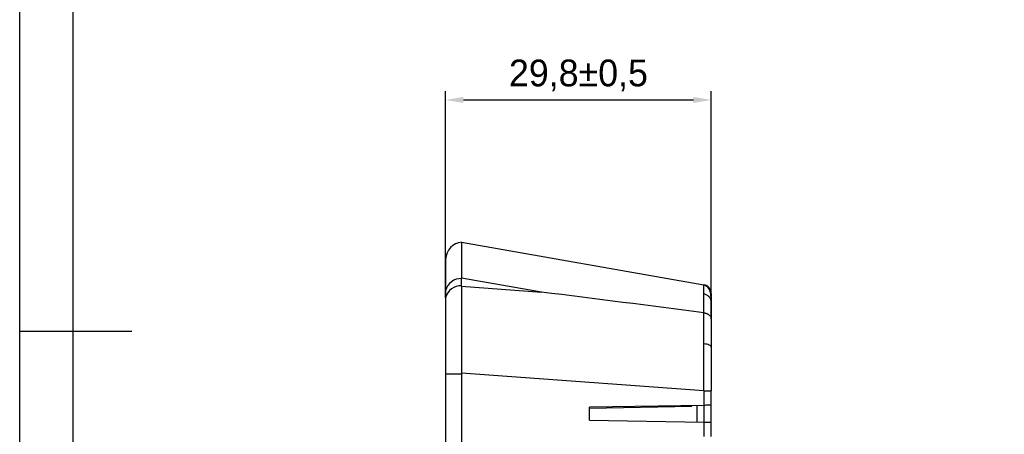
# Model space of a CAD drawing. Header units: millimetres. Extents: x -6730 to 345, y 512 to 4272.
# Tile 2 of 256: x -6730 to -6619, y 4085 to 4131. Entities that reach past the tile are written whole.
import ezdxf

# ---------------------------------------------------------------- set-up
doc = ezdxf.new("R2010")
doc.units = ezdxf.units.MM
doc.header["$LTSCALE"] = 5
doc.header["$PDSIZE"] = -1
doc.layers.add('HMI-D4', color=250, linetype='Continuous')
doc.dimstyles.new('ISO-25', dxfattribs={"dimtxt": 2.5, "dimasz": 2.5, "dimexe": 1.25, "dimexo": 0.625, "dimtad": 1, "dimtxsty": 'Standard', "dimcen": 2.5, "dimadec": 0, "dimazin": 0, "dimtfac": 1, "dimtmove": 0, "dimatfit": 3, "dimfxl": 1, "dimarcsym": 0})

# ---------------------------------------------------------------- blocks, each defined once
blk = doc.blocks.new('*D998')
at = {"layer": 'Defpoints', "color": 0}
for p in [(-6652.18, 4122.17), (-6681.98, 4099.99), (-6652.18, 4097.61)]:
    blk.add_point(p, dxfattribs=at)
at = {"layer": 'HMI-D4', "color": 0, "lineweight": -2}
for p, q in [((-6681.98, 4099.99), (-6681.98, 4123.17)), ((-6652.18, 4097.61), (-6652.18, 4123.17)), ((-6679.98, 4122.17), (-6654.18, 4122.17))]:
    blk.add_line(p, q, dxfattribs=at)
at = {"layer": 'HMI-D4', "color": 0}
for points in [[(-6679.98, 4122.51), (-6679.98, 4121.84), (-6681.98, 4122.17)], [(-6654.18, 4122.51), (-6654.18, 4121.84), (-6652.18, 4122.17)]]:
    blk.add_solid(points, dxfattribs=at)
at = {"layer": 'HMI-D4', "color": 0, "insert": (-6667.08, 4124.92), "char_height": 3, "attachment_point": 5}
blk.add_mtext('29,8±0,5', dxfattribs=at)

msp = doc.modelspace()

# ---------------------------------------------------------------- linework, layer by layer
at = {"color": 7, "linetype": 'Continuous', "lineweight": 25}
for p, q in [((-6680.18, 4106.24), (-6653.01, 4101.45)), ((-6680.18, 4106.23), (-6680.18, 4102.2)), ((-6671.24, 4100.63), (-6680.18, 4102.2)), ((-6680.18, 4101.28), (-6680.18, 4102.2)), ((-6680.18, 4101.28), (-6680.18, 4091.53)), ((-6680.18, 4101.28), (-6671.24, 4100.63)), ((-6681.98, 4100.79), (-6681.98, 4100.5)), ((-6681.98, 4100.5), (-6681.98, 4100.28)), ((-6681.98, 4100.28), (-6681.98, 4099.99)), ((-6652.18, 4099.49), (-6652.21, 4099.64)), ((-6652.18, 4099.49), (-6652.18, 4099.49)), ((-6652.18, 4097.61), (-6652.18, 4097.61)), ((-6681.98, 4091.44), (-6681.98, 4091.03)), ((-6680.18, 4091.44), (-6681.98, 4091.44)), ((-6681.98, 4091.03), (-6681.98, 4009.45)), ((-6653.01, 4089.55), (-6680.18, 4091.53)), ((-6680.18, 4091.53), (-6680.18, 4008.95)), ((-6653.01, 4089.55), (-6653.01, 4087.93)), ((-6653.01, 4089.55), (-6652.18, 4089.55)), ((-6652.18, 4087.94), (-6652.18, 4089.55)), ((-6653.01, 4087.93), (-6665.83, 4087.71)), ((-6665.83, 4087.63), (-6654.36, 4087.83)), ((-6665.83, 4086.28), (-6665.83, 4087.71)), ((-6659.98, 4087.81), (-6659.98, 4087.73)), ((-6658.38, 4087.84), (-6658.38, 4087.76)), ((-6658.38, 4087.84), (-6658.38, 4087.76)), ((-6654.36, 4087.83), (-6654.36, 4087.91)), ((-6653.79, 4087.92), (-6653.79, 4086.07)), ((-6652.98, 4086.05), (-6652.98, 4087.93)), ((-6652.18, 4086.04), (-6652.18, 4087.94)), ((-6665.83, 4086.28), (-6653.01, 4086.05)), ((-6653.01, 4086.05), (-6653.01, 4084.43)), ((-6652.18, 4084.44), (-6652.18, 4086.04))]:
    msp.add_line(p, q, dxfattribs=at)
at = {"color": 8, "linetype": 'Continuous', "lineweight": 25}
msp.add_line((-6657.88, 4087.76), (-6657.88, 4087.85), dxfattribs=at)
at = {"color": 7, "linetype": 'Continuous', "lineweight": 25}
for centre, radius, start, end in [((-6679.98, 4104.24), 2, 95.7392, 177.5722), ((-6680.28, 4100.39), 1.75, 86.8908, 166.7904), ((-6680.28, 4099.59), 1.75, 86.8908, 166.7904), ((-6653.18, 4100.47), 1, 0, 80.001)]:
    msp.add_arc(centre, radius, start, end, dxfattribs=at)
for points, knots in [([(-6680.18, 4106.24), (-6680.18, 4106.24), (-6680.18, 4106.24), (-6680.18, 4106.22), (-6680.18, 4106.2), (-6680.18, 4106.16), (-6680.18, 4106.12), (-6680.18, 4106.06), (-6680.18, 4106), (-6680.18, 4105.92), (-6680.18, 4105.84), (-6680.18, 4105.74), (-6680.18, 4105.64), (-6680.18, 4105.52), (-6680.18, 4105.4), (-6680.18, 4105.26), (-6680.18, 4105.12), (-6680.18, 4104.97), (-6680.18, 4104.81), (-6680.18, 4104.64), (-6680.18, 4104.46), (-6680.18, 4104.27), (-6680.18, 4104.07), (-6680.18, 4103.87), (-6680.18, 4103.66), (-6680.18, 4103.43), (-6680.18, 4103.2), (-6680.18, 4102.96), (-6680.18, 4102.72), (-6680.18, 4102.47), (-6680.18, 4102.29), (-6680.18, 4102.2)], [0, 0, 0, 0, 0.034536, 0.069061, 0.103575, 0.138079, 0.172575, 0.207062, 0.241542, 0.276016, 0.310485, 0.344948, 0.379408, 0.413865, 0.44832, 0.482773, 0.517227, 0.55168, 0.586135, 0.620592, 0.655052, 0.689515, 0.723984, 0.758458, 0.792938, 0.827425, 0.861921, 0.896425, 0.930939, 0.965464, 1, 1, 1, 1]), ([(-6681.98, 4104.33), (-6681.98, 4104.29), (-6681.98, 4104.21), (-6681.98, 4103.67), (-6681.98, 4102.84), (-6681.98, 4101.85), (-6681.98, 4101.09), (-6681.98, 4100.79)], [0, 0, 0, 0, 0.211979, 0.429699, 0.641679, 0.859401, 1, 1, 1, 1]), ([(-6680.18, 4101.28), (-6680.18, 4101.19), (-6680.18, 4101.01), (-6680.18, 4100.74), (-6680.18, 4100.46), (-6680.18, 4100.17), (-6680.18, 4099.87), (-6680.18, 4099.57), (-6680.18, 4099.27), (-6680.18, 4098.96), (-6680.18, 4098.64), (-6680.18, 4098.32), (-6680.18, 4097.99), (-6680.18, 4097.66), (-6680.18, 4097.32), (-6680.18, 4096.98), (-6680.18, 4096.64), (-6680.18, 4096.29), (-6680.18, 4095.93), (-6680.18, 4095.58), (-6680.18, 4095.22), (-6680.18, 4094.86), (-6680.18, 4094.5), (-6680.18, 4094.13), (-6680.18, 4093.76), (-6680.18, 4093.39), (-6680.18, 4093.02), (-6680.18, 4092.65), (-6680.18, 4092.28), (-6680.18, 4091.9), (-6680.18, 4091.66), (-6680.18, 4091.53)], [0, 0, 0, 0, 0.0345361, 0.0690608, 0.1035749, 0.1380792, 0.1725747, 0.2070621, 0.2415424, 0.2760162, 0.3104846, 0.3449483, 0.3794082, 0.4138651, 0.4483199, 0.4827734, 0.5172266, 0.5516801, 0.5861349, 0.6205918, 0.6550517, 0.6895154, 0.7239838, 0.7584576, 0.7929379, 0.8274253, 0.8619208, 0.8964251, 0.9309392, 0.9654639, 1, 1, 1, 1]), ([(-6653, 4100.4), (-6653, 4100.45), (-6653, 4100.54), (-6653, 4100.67), (-6653, 4100.8), (-6653, 4100.91), (-6653, 4101.01), (-6653, 4101.1), (-6653, 4101.18), (-6653, 4101.25), (-6653, 4101.31), (-6653, 4101.36), (-6653.01, 4101.4), (-6653.01, 4101.43), (-6653.01, 4101.45), (-6653.01, 4101.45), (-6653.01, 4101.45)], [0, 0, 0, 0, 0.070532, 0.141195, 0.211992, 0.282923, 0.35399, 0.425196, 0.496541, 0.568027, 0.639656, 0.711429, 0.783349, 0.855416, 0.927633, 1, 1, 1, 1]), ([(-6652.2, 4099.64), (-6652.2, 4099.82), (-6652.2, 4100.17), (-6652.26, 4100.65), (-6652.45, 4101.17), (-6652.84, 4101.35), (-6653.01, 4101.43)], [0, 0, 0, 0, 0.307193, 0.571593, 0.801011, 1, 1, 1, 1]), ([(-6681.98, 4099.99), (-6681.98, 4099.49), (-6681.98, 4098.47), (-6681.98, 4096.7), (-6681.98, 4094.79), (-6681.98, 4093.02), (-6681.98, 4091.89), (-6681.98, 4091.44)], [0, 0, 0, 0, 0.211979, 0.429699, 0.641679, 0.859401, 1, 1, 1, 1]), ([(-6653, 4098.31), (-6653, 4098.39), (-6653, 4098.54), (-6653, 4098.77), (-6653, 4098.98), (-6653, 4099.19), (-6653, 4099.39), (-6653, 4099.58), (-6653, 4099.76), (-6653, 4099.94), (-6653, 4100.1), (-6653, 4100.26), (-6653, 4100.35), (-6653, 4100.4)], [0, 0, 0, 0, 0.091586, 0.18303, 0.274335, 0.365503, 0.456536, 0.547435, 0.638203, 0.728842, 0.819353, 0.909738, 1, 1, 1, 1]), ([(-6653, 4094.82), (-6653, 4094.93), (-6653, 4095.16), (-6653, 4095.5), (-6653, 4095.83), (-6653, 4096.15), (-6653, 4096.48), (-6653, 4096.79), (-6653, 4097.11), (-6653, 4097.42), (-6653, 4097.72), (-6653, 4098.02), (-6653, 4098.21), (-6653, 4098.31)], [0, 0, 0, 0, 0.090262, 0.180647, 0.271158, 0.361797, 0.452565, 0.543464, 0.634497, 0.725665, 0.81697, 0.908414, 1, 1, 1, 1]), ([(-6653, 4098.31), (-6652.97, 4098.3), (-6652.91, 4098.29), (-6652.82, 4098.27), (-6652.73, 4098.24), (-6652.65, 4098.21), (-6652.56, 4098.17), (-6652.49, 4098.12), (-6652.4, 4098.06), (-6652.31, 4097.97), (-6652.24, 4097.85), (-6652.19, 4097.73), (-6652.19, 4097.65), (-6652.18, 4097.61)], [0, 0, 0, 0, 0.066068, 0.134264, 0.204376, 0.276139, 0.349247, 0.423353, 0.498082, 0.615795, 0.748428, 0.877113, 1, 1, 1, 1]), ([(-6653.01, 4089.55), (-6653.01, 4089.67), (-6653.01, 4089.91), (-6653.01, 4090.28), (-6653.01, 4090.64), (-6653, 4091), (-6653, 4091.36), (-6653, 4091.72), (-6653, 4092.08), (-6653, 4092.43), (-6653, 4092.78), (-6653, 4093.13), (-6653, 4093.48), (-6653, 4093.82), (-6653, 4094.16), (-6653, 4094.49), (-6653, 4094.71), (-6653, 4094.82)], [0, 0, 0, 0, 0.067547, 0.134963, 0.202249, 0.269406, 0.336436, 0.403339, 0.470117, 0.536771, 0.603303, 0.669714, 0.736005, 0.802178, 0.868234, 0.934174, 1, 1, 1, 1]), ([(-6652.18, 4094.45), (-6652.18, 4094.49), (-6652.2, 4094.53), (-6652.28, 4094.61), (-6652.34, 4094.65), (-6652.49, 4094.73), (-6652.58, 4094.76), (-6652.78, 4094.8), (-6652.89, 4094.81), (-6653, 4094.82)], [0, 0, 0, 0, 0.25, 0.25, 0.5, 0.5, 0.75, 0.75, 1, 1, 1, 1]), ([(-6652.18, 4087.94), (-6652.18, 4087.94), (-6652.19, 4087.94), (-6652.2, 4087.94), (-6652.23, 4087.94), (-6652.26, 4087.94), (-6652.3, 4087.94), (-6652.36, 4087.94), (-6652.44, 4087.94), (-6652.58, 4087.94), (-6652.78, 4087.93), (-6652.93, 4087.93), (-6653.01, 4087.93)], [0, 0, 0, 0, 0.073046, 0.144361, 0.214652, 0.284659, 0.355131, 0.426801, 0.500368, 0.668027, 0.831384, 1, 1, 1, 1]), ([(-6653.01, 4086.05), (-6652.98, 4086.05), (-6652.91, 4086.05), (-6652.82, 4086.05), (-6652.73, 4086.05), (-6652.64, 4086.05), (-6652.56, 4086.05), (-6652.49, 4086.04), (-6652.39, 4086.04), (-6652.28, 4086.04), (-6652.2, 4086.04), (-6652.19, 4086.04), (-6652.18, 4086.04)], [0, 0, 0, 0, 0.0730504, 0.1443689, 0.2146636, 0.2846736, 0.3551469, 0.4268172, 0.5003823, 0.6680431, 0.8313932, 1, 1, 1, 1])]:
    msp.add_open_spline(points, degree=3, knots=knots, dxfattribs=at)
for points in [[(-6653, 4098.31), (-6659.06, 4099.09), (-6665.14, 4099.87), (-6671.24, 4100.63)], [(-6652.18, 4100.47), (-6652.18, 4100.47), (-6652.18, 4100.13), (-6652.18, 4099.49)], [(-6652.18, 4099.49), (-6652.18, 4099.02), (-6652.18, 4098.38), (-6652.18, 4097.61)], [(-6652.18, 4097.61), (-6652.18, 4096.65), (-6652.18, 4095.58), (-6652.18, 4094.45)], [(-6652.18, 4094.45), (-6652.18, 4092.9), (-6652.18, 4091.23), (-6652.18, 4089.55)]]:
    msp.add_open_spline(points, degree=3, dxfattribs=at)
at = {"color": 8, "linetype": 'Continuous', "lineweight": 25}
msp.add_open_spline([(-6652.21, 4099.64), (-6652.22, 4099.69), (-6652.24, 4099.85), (-6652.4, 4100.09), (-6652.67, 4100.31), (-6652.89, 4100.37), (-6653, 4100.4)], degree=3, knots=[0, 0, 0, 0, 0.142652, 0.43418, 0.725707, 1, 1, 1, 1], dxfattribs=at)
at = {"layer": 'HMI-D4', "color": 0}
for points in [[(-6232.21, 4272.13), (-6232.21, 3920.33), (-6729.76, 3920.33), (-6729.76, 4272.13)], [(-6238.21, 4266.13), (-6238.21, 3926.33), (-6723.76, 3926.33), (-6723.76, 4266.13)]]:
    msp.add_lwpolyline(points, close=True, dxfattribs=at)
msp.add_lwpolyline([(-6729.76, 4096.23), (-6717.19, 4096.23)], dxfattribs=at)

# ---------------------------------------------------------------- dimensions: what is measured, and where the dimension line sits
dim = msp.add_linear_dim(base=(-6652.18, 4122.17), p1=(-6681.98, 4099.99), p2=(-6652.18, 4097.61), dimstyle='ISO-25', override={"dimtxt": 3, "dimasz": 2, "dimexe": 1, "dimexo": 0, "dimgap": 1, "dimtih": 1, "dimtoh": 1, "dimdec": 1, "dimzin": 0, "dimadec": 2, "dimtol": 1, "dimtp": 0.5, "dimtm": 0.5, "dimtdec": 1, "dimtzin": 0}, dxfattribs=at)
dim.commit()
dim.dimension.update_dxf_attribs({"geometry": '*D998', "text_midpoint": (-6667.08, 4124.92)})

doc.saveas('drawing.dxf')
